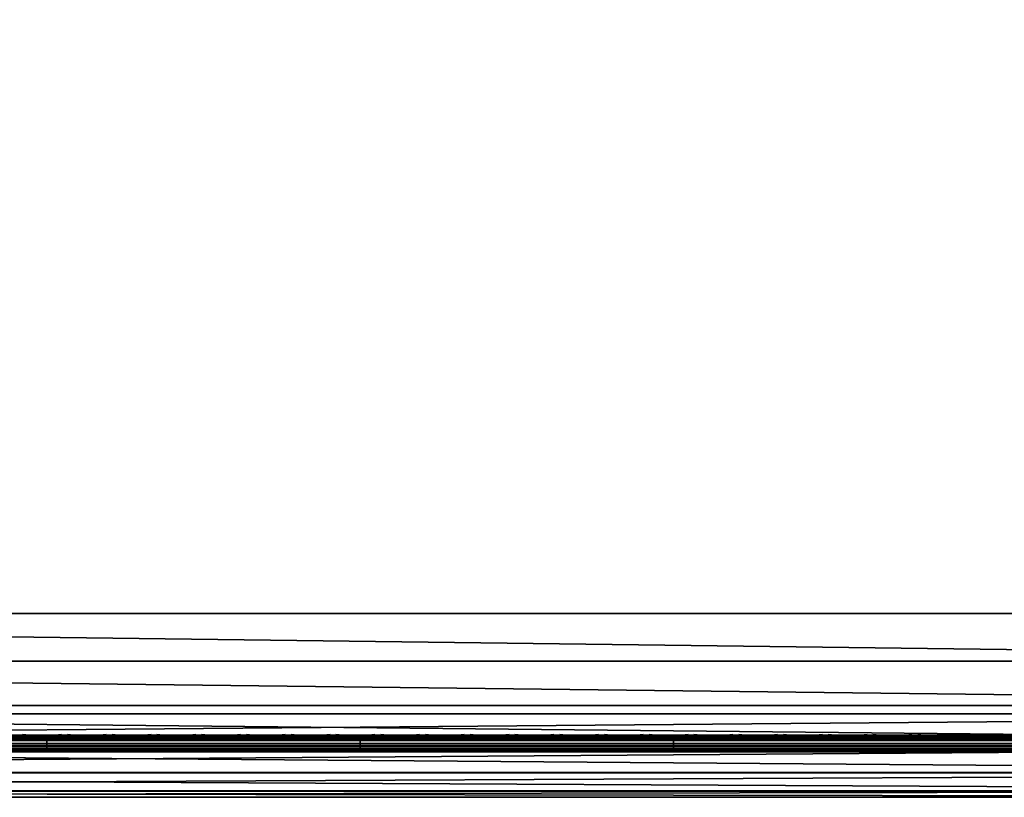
# Model space of a CAD drawing. Header units: inches. Extents: x 0 to 23, y -28 to 0.
# Tile 9 of 256: x 11.3 to 17.2, y -28 to -23.4. Entities that reach past the tile are written whole.
import ezdxf

# ---------------------------------------------------------------- set-up
doc = ezdxf.new("R2010")
doc.units = ezdxf.units.IN
doc.header["$LTSCALE"] = 0.03937
doc.header["$MEASUREMENT"] = 0
for name, color, linetype in [('A-FURN-3-ST', 151, 'Continuous'), ('A-FURN-3-ST-SEAM', 250, 'Continuous'), ('A-FURN-3-STITCH', 15, 'Continuous')]:
    doc.layers.add(name, color=color, linetype=linetype)

msp = doc.modelspace()

# ---------------------------------------------------------------- meshes
at = {"layer": 'A-FURN-3-ST'}
mesh = msp.add_polyface(dxfattribs=at)
corners = [(0.25, -4.8504, 5), (22.75, -27.51, 5), (0.25, -27.51, 5), (0.125, -4.8504, 5.0335), (0.125, -27.51, 5.0335), (0.0335, -4.8504, 5.125), (0.0335, -27.51, 5.125), (0, -4.8504, 5.25), (0, -27.51, 5.25), (0.25, -27.7013, 5.0381), (0.125, -27.6885, 5.069), (0.0335, -27.6535, 5.1535), (0, -27.635, 5.2835), (0.25, -26.91, 18), (0.125, -26.91, 17.9665), (0.25, -27.1947, 17.9625), (0.125, -27.186, 17.9302), (0.25, -27.46, 17.8526), (0.125, -27.4433, 17.8236), (0.25, -27.6878, 17.6778), (0.125, -27.6641, 17.6541), (0.0335, -26.91, 17.875), (0.0335, -27.1624, 17.8418), (0.0335, -27.3975, 17.7444), (0.0335, -27.5994, 17.5894), (0, -26.91, 17.75), (0, -27.13, 17.721), (0, -27.335, 17.6361), (0, -27.511, 17.501), (0.0335, -27.7544, 17.3875), (0, -27.6461, 17.325), (0.0335, -5.4592, 17.875), (0.125, -5.4592, 17.9665), (0.25, -5.4592, 18), (22.75, -27.6878, 17.6778), (22.75, -27.46, 17.8526), (22.75, -27.1947, 17.9625), (0, -27.7265, 5.375), (0, -27.76, 5.5), (0, -4.6004, 5.5002), (0, -4.6092, 16.9007), (0, -27.76, 16.9), (0, -5.4592, 17.75), (0, -27.731, 17.12)]
mesh.append_faces([[corners[k] for k in face] for face in [(0, 1, 2), (3, 2, 4), (5, 4, 6), (7, 6, 8), (9, 10, 2), (2, 10, 4), (4, 10, 11), (4, 11, 6), (6, 11, 8), (8, 11, 12), (13, 14, 15), (15, 14, 16), (15, 16, 17), (17, 16, 18), (17, 18, 19), (19, 18, 20), (14, 21, 16), (16, 21, 22), (16, 22, 23, 18), (18, 23, 24, 20), (21, 25, 22), (22, 25, 26), (22, 26, 23), (23, 26, 27), (23, 27, 24), (24, 27, 28), (24, 28, 29), (29, 28, 30), (31, 25, 21), (32, 21, 14), (33, 14, 13), (19, 34, 17), (17, 35, 15), (15, 36, 13), (2, 1, 9), (12, 37, 8), (8, 38, 39), (40, 38, 41), (42, 41, 25), (25, 41, 43), (25, 43, 30), (30, 28, 25), (25, 28, 27), (25, 27, 26)]])
mesh = msp.add_polyface(dxfattribs=at)
corners = [(0.25, -5.4592, 18), (22.75, -5.4592, 18), (0.25, -5.1746, 17.9626), (22.75, -5.1746, 17.9626), (0.25, -4.9094, 17.8528), (22.75, -4.9094, 17.8528), (0.25, -4.6816, 17.6781), (0.25, -4.659, 5.0381), (22.75, -4.659, 5.0381), (0.25, -4.8504, 5), (0.25, -27.51, 5), (0.125, -4.8504, 5.0335), (0.125, -27.51, 5.0335), (0.0335, -4.8504, 5.125), (0.0335, -27.51, 5.125), (0, -4.8504, 5.25), (0.125, -4.6718, 5.069), (0.0335, -4.7068, 5.1536), (0, -4.7253, 5.2835), (0, -5.4592, 17.75), (0.0335, -5.4592, 17.875), (0, -5.2393, 17.7211), (0.0335, -5.2069, 17.8418), (0, -5.0343, 17.6362), (0.0335, -4.9719, 17.7445), (0, -4.8583, 17.5013), (0.0335, -4.77, 17.5897), (0, -4.7233, 17.3254), (0.125, -5.4592, 17.9665), (0.125, -5.1833, 17.9302), (0.125, -4.9261, 17.8238), (0.125, -4.7053, 17.6544), (0, -26.91, 17.75), (0.0335, -26.91, 17.875), (0.125, -26.91, 17.9665), (0, -27.51, 5.25), (0, -4.6004, 5.5002), (0, -4.6338, 5.3751), (0, -27.76, 5.5), (0, -4.6092, 16.9007), (0, -27.76, 16.9), (0, -4.6383, 17.1205), (0.25, -26.91, 18)]
mesh.append_faces([[corners[k] for k in face] for face in [(0, 1, 2), (2, 3, 4), (4, 5, 6), (7, 8, 9), (9, 10, 11), (11, 12, 13), (13, 14, 15), (16, 7, 11), (11, 7, 9), (11, 13, 16), (16, 13, 17), (13, 15, 17), (17, 15, 18), (19, 20, 21), (21, 20, 22), (21, 22, 23), (23, 22, 24), (23, 24, 25), (25, 24, 26), (25, 26, 27), (20, 28, 22), (22, 28, 29), (22, 29, 30, 24), (24, 30, 31, 26), (28, 0, 29), (29, 0, 2), (29, 2, 30), (30, 2, 4), (30, 4, 31), (31, 4, 6), (19, 32, 20), (20, 33, 28), (28, 34, 0), (35, 36, 15), (15, 37, 18), (36, 38, 39), (39, 40, 19), (21, 23, 19), (19, 23, 25), (19, 25, 27), (27, 41, 19), (19, 41, 39), (42, 1, 0)]])
mesh = msp.add_polyface(dxfattribs=at)
corners = [(22.9665, -4.8504, 5.125), (23, -27.51, 5.25), (22.9665, -27.51, 5.125), (22.875, -4.8504, 5.0335), (22.875, -27.51, 5.0335), (22.75, -4.8504, 5), (22.75, -27.51, 5), (22.875, -27.6885, 5.069), (22.75, -27.7013, 5.0381), (22.9665, -27.6535, 5.1535), (23, -27.635, 5.2835), (23, -26.91, 17.75), (22.9665, -26.91, 17.875), (23, -27.13, 17.721), (22.9665, -27.1624, 17.8418), (23, -27.335, 17.6361), (22.9665, -27.3975, 17.7444), (23, -27.511, 17.501), (22.9665, -27.5994, 17.5894), (23, -27.6461, 17.325), (22.875, -26.91, 17.9665), (22.875, -27.186, 17.9302), (22.875, -27.4433, 17.8236), (22.875, -27.6641, 17.6541), (22.75, -26.91, 18), (22.75, -27.1947, 17.9625), (22.75, -27.46, 17.8526), (22.75, -27.6878, 17.6778), (22.875, -5.4592, 17.9665), (22.9665, -5.4592, 17.875), (23, -5.4592, 17.75), (23, -4.6004, 5.5002), (23, -27.76, 5.5), (23, -27.7265, 5.375), (23, -4.6092, 16.9007), (23, -27.76, 16.9), (23, -27.731, 17.12), (0.25, -27.46, 17.8526), (0.25, -27.1947, 17.9625), (0.25, -26.91, 18), (0.25, -27.7013, 5.0381), (22.75, -5.4592, 18)]
mesh.append_faces([[corners[k] for k in face] for face in [(0, 1, 2), (3, 2, 4), (5, 4, 6), (7, 8, 4), (4, 8, 6), (4, 2, 7), (7, 2, 9), (2, 1, 9), (9, 1, 10), (11, 12, 13), (13, 12, 14), (13, 14, 15), (15, 14, 16), (15, 16, 17), (17, 16, 18), (17, 18, 19), (12, 20, 14), (14, 20, 21), (14, 21, 22, 16), (16, 22, 23, 18), (20, 24, 21), (21, 24, 25), (21, 25, 22), (22, 25, 26), (22, 26, 23), (23, 26, 27), (28, 24, 20), (29, 20, 12), (30, 12, 11), (1, 31, 32), (1, 32, 33), (32, 34, 35), (35, 30, 11), (13, 15, 11), (11, 15, 17), (11, 17, 19), (19, 36, 11), (11, 36, 35), (33, 10, 1), (37, 27, 26), (38, 26, 25), (39, 25, 24), (40, 6, 8), (24, 41, 39)]])
mesh = msp.add_polyface(dxfattribs=at)
corners = [(23, -4.8504, 5.25), (23, -27.51, 5.25), (22.9665, -4.8504, 5.125), (22.9665, -27.51, 5.125), (22.875, -4.8504, 5.0335), (22.875, -27.51, 5.0335), (22.75, -4.8504, 5), (22.875, -4.6718, 5.069), (22.9665, -4.7068, 5.1536), (23, -4.7253, 5.2835), (22.75, -5.4592, 18), (22.875, -5.4592, 17.9665), (22.75, -5.1746, 17.9626), (22.875, -5.1833, 17.9302), (22.75, -4.9094, 17.8528), (22.875, -4.9261, 17.8238), (22.75, -4.6816, 17.6781), (22.875, -4.7053, 17.6544), (22.9665, -5.4592, 17.875), (22.9665, -5.2069, 17.8418), (22.9665, -4.9719, 17.7445), (22.9665, -4.77, 17.5897), (23, -5.4592, 17.75), (23, -5.2393, 17.7211), (23, -5.0343, 17.6362), (23, -4.8583, 17.5013), (22.9665, -4.615, 17.3879), (23, -4.7233, 17.3254), (22.75, -26.91, 18), (22.875, -26.91, 17.9665), (22.9665, -26.91, 17.875), (0.25, -5.1746, 17.9626), (0.25, -4.9094, 17.8528), (0.25, -4.6816, 17.6781), (0.25, -4.8504, 5), (22.75, -4.659, 5.0381), (22.75, -27.51, 5), (23, -4.6004, 5.5002), (23, -4.6338, 5.3751), (23, -4.6092, 16.9007), (23, -27.76, 5.5), (23, -27.76, 16.9), (23, -4.6383, 17.1205)]
mesh.append_faces([[corners[k] for k in face] for face in [(0, 1, 2), (2, 3, 4), (4, 5, 6), (6, 7, 4), (4, 7, 8), (4, 8, 2), (2, 8, 0), (0, 8, 9), (10, 11, 12), (12, 11, 13), (12, 13, 14), (14, 13, 15), (14, 15, 16), (16, 15, 17), (11, 18, 13), (13, 18, 19), (13, 19, 20, 15), (15, 20, 21, 17), (18, 22, 19), (19, 22, 23), (19, 23, 20), (20, 23, 24), (20, 24, 21), (21, 24, 25), (21, 25, 26), (26, 25, 27), (10, 28, 11), (11, 29, 18), (18, 30, 22), (31, 10, 12), (32, 12, 14), (33, 14, 16), (34, 35, 6), (6, 36, 34), (0, 37, 1), (9, 38, 0), (37, 39, 40), (41, 39, 22), (39, 42, 22), (22, 42, 27), (22, 27, 25), (25, 24, 22), (22, 24, 23)]])
mesh = msp.add_polyface(dxfattribs=at)
corners = [(0.25, -28.01, 5.5), (0.125, -27.9765, 5.5), (0.25, -27.9719, 5.3087), (0.125, -27.941, 5.3215), (0.25, -27.8636, 5.1464), (0.125, -27.8399, 5.1701), (0.25, -27.7013, 5.0381), (0.125, -27.6885, 5.069), (0, -27.635, 5.2835), (0.0335, -27.6535, 5.1535), (0.0335, -27.7752, 5.2348), (0, -27.7265, 5.375), (0.0335, -27.8565, 5.3565), (0, -27.76, 5.5), (0.0335, -27.885, 5.5), (0.25, -28.01, 16.9), (0.125, -27.9765, 16.9), (0.0335, -27.885, 16.9), (0, -27.76, 16.9), (0.25, -27.6878, 17.6778), (0.125, -27.6641, 17.6541), (0.25, -27.8626, 17.45), (0.125, -27.8336, 17.4333), (0.25, -27.9725, 17.1847), (0.125, -27.9402, 17.176), (0.0335, -27.8518, 17.1523), (0, -27.731, 17.12), (0.0335, -27.5994, 17.5894), (0.0335, -27.7544, 17.3875), (0, -27.6461, 17.325), (22.75, -28.01, 16.9), (22.75, -27.9725, 17.1847), (22.75, -27.8626, 17.45), (22.75, -27.7013, 5.0381), (22.75, -27.8636, 5.1464), (22.75, -27.9719, 5.3087), (0, -27.51, 5.25)]
mesh.append_faces([[corners[k] for k in face] for face in [(0, 1, 2), (2, 1, 3), (2, 3, 4), (4, 3, 5), (4, 5, 6), (6, 5, 7), (8, 9, 10), (8, 10, 11), (11, 10, 12), (11, 12, 13), (13, 12, 14), (14, 12, 3), (14, 3, 1), (5, 3, 12, 10), (5, 10, 9, 7), (0, 15, 1), (1, 15, 16), (1, 16, 14), (14, 16, 17), (14, 17, 13), (13, 17, 18), (19, 20, 21), (21, 20, 22), (21, 22, 23), (23, 22, 24), (23, 24, 15), (15, 24, 16), (16, 24, 25), (16, 25, 17), (17, 25, 26), (17, 26, 18), (20, 27, 28, 22), (22, 28, 25, 24), (28, 29, 25), (25, 29, 26), (15, 30, 23), (23, 31, 21), (21, 32, 19), (0, 30, 15), (6, 33, 4), (4, 34, 2), (2, 35, 0), (36, 11, 13)]])
mesh = msp.add_polyface(dxfattribs=at)
corners = [(23, -27.7265, 5.375), (23, -27.76, 5.5), (22.9665, -27.8565, 5.3565), (22.9665, -27.885, 5.5), (22.875, -27.9765, 5.5), (22.875, -27.941, 5.3215), (22.75, -28.01, 5.5), (22.75, -27.9719, 5.3087), (22.875, -27.8399, 5.1701), (22.75, -27.8636, 5.1464), (22.875, -27.6885, 5.069), (22.75, -27.7013, 5.0381), (22.9665, -27.6535, 5.1535), (22.9665, -27.7752, 5.2348), (23, -27.635, 5.2835), (23, -27.76, 16.9), (22.9665, -27.885, 16.9), (22.875, -27.9765, 16.9), (22.75, -28.01, 16.9), (23, -27.6461, 17.325), (22.9665, -27.5994, 17.5894), (22.9665, -27.7544, 17.3875), (23, -27.731, 17.12), (22.9665, -27.8518, 17.1523), (22.875, -27.9402, 17.176), (22.75, -27.9725, 17.1847), (22.875, -27.6641, 17.6541), (22.875, -27.8336, 17.4333), (22.75, -27.6878, 17.6778), (22.75, -27.8626, 17.45), (0.25, -27.9725, 17.1847), (0.25, -27.8626, 17.45), (0.25, -27.6878, 17.6778), (0.25, -28.01, 5.5), (0.25, -27.8636, 5.1464), (0.25, -27.9719, 5.3087)]
mesh.append_faces([[corners[k] for k in face] for face in [(0, 1, 2), (2, 1, 3), (2, 3, 4), (2, 4, 5), (5, 4, 6), (5, 6, 7), (5, 7, 8), (8, 7, 9), (8, 9, 10), (10, 9, 11), (10, 12, 13, 8), (8, 13, 2, 5), (12, 14, 13), (13, 14, 0), (13, 0, 2), (1, 15, 3), (3, 15, 16), (3, 16, 4), (4, 16, 17), (4, 17, 6), (6, 17, 18), (19, 20, 21), (19, 21, 22), (22, 21, 23), (22, 23, 15), (15, 23, 16), (16, 23, 24), (16, 24, 17), (17, 24, 25), (17, 25, 18), (20, 26, 27, 21), (21, 27, 24, 23), (26, 28, 27), (27, 28, 29), (27, 29, 24), (24, 29, 25), (30, 18, 25), (31, 25, 29), (32, 29, 28), (6, 18, 33), (34, 11, 9), (35, 9, 7), (33, 7, 6)]])
at = {"layer": 'A-FURN-3-ST-SEAM'}
mesh = msp.add_polyface(dxfattribs=at)
corners = [(22.9035, -27.1614, 17.8498), (22.9, -27.1658, 17.8666), (22.9, -27.0951, 17.8825), (22.9035, -26.91, 17.8826), (22.9, -26.91, 17.9), (22.9035, -23.3349, 17.8826), (22.9, -23.3349, 17.9), (22.9035, -19.7597, 17.8826), (22.9, -19.7597, 17.9), (22.9035, -16.1846, 17.8826), (22.9, -16.1846, 17.9), (22.9035, -12.6094, 17.8826), (22.9, -12.6094, 17.9), (22.9035, -9.0343, 17.8826), (22.9, -9.0343, 17.9), (22.9035, -5.4592, 17.8826), (22.9, -5.4592, 17.9), (22.9035, -5.2802, 17.8661), (22.9, -5.2771, 17.8832), (22.9035, -5.0976, 17.8137), (22.9, -5.0912, 17.8298), (22.9035, -4.9217, 17.7225), (22.9, -4.9122, 17.7371), (22.9035, -4.7647, 17.5951), (22.9, -4.7524, 17.6073), (22.9035, -4.6373, 17.438), (22.9, -4.6227, 17.4475), (22.9035, -4.5458, 17.2623), (22.9, -4.5296, 17.2687), (22.9035, -4.4933, 17.0798), (22.9, -4.4762, 17.0828), (22.9035, -4.4765, 16.9008), (22.9, -4.4592, 16.9008), (22.9035, -4.4721, 11.2005), (22.9, -4.4548, 11.2005), (22.9, -4.4504, 5.5003), (0.0965, -27.0999, 17.8639), (0.1, -27.0951, 17.8825), (0.1, -27.1032, 17.881)]
mesh.append_faces([[corners[k] for k in face] for face in [(0, 1, 2), (0, 2, 3), (3, 2, 4), (3, 4, 5), (5, 4, 6), (5, 6, 7), (7, 6, 8), (7, 8, 9), (9, 8, 10), (9, 10, 11), (11, 10, 12), (11, 12, 13), (13, 12, 14), (13, 14, 15), (15, 14, 16), (15, 16, 17), (17, 16, 18), (17, 18, 19), (19, 18, 20), (19, 20, 21), (21, 20, 22), (21, 22, 23), (23, 22, 24), (23, 24, 25), (25, 24, 26), (25, 26, 27), (27, 26, 28), (27, 28, 29), (29, 28, 30), (29, 30, 31), (31, 30, 32), (33, 32, 34), (33, 34, 35), (36, 37, 38)]])
mesh = msp.add_polyface(dxfattribs=at)
corners = [(22.75, -27.6385, 17.6706), (22.8029, -27.6391, 17.6486), (22.75, -27.6444, 17.6539), (19, -27.6385, 17.6706), (19, -27.6444, 17.6539), (15.25, -27.6385, 17.6706), (19, -27.671, 17.631), (19, -27.6558, 17.6402), (22.75, -27.6558, 17.6402), (22.75, -27.671, 17.631), (22.8025, -27.6506, 17.635), (22.8036, -27.6657, 17.6257), (22.8062, -27.6828, 17.6221), (22.75, -27.6884, 17.6276), (19, -27.6884, 17.6276), (15.25, -27.6884, 17.6276), (15.25, -27.671, 17.631), (15.25, -27.7207, 17.6406), (15.25, -27.7057, 17.6311), (19, -27.7057, 17.6311), (19, -27.7207, 17.6406), (22.75, -27.7057, 17.6311), (22.75, -27.7207, 17.6406), (22.8099, -27.6999, 17.6253), (22.8143, -27.7145, 17.6344), (22.75, -27.7376, 17.6713), (19, -27.7376, 17.6713), (15.25, -27.7376, 17.6713), (15.25, -27.7295, 17.7053), (15.25, -27.7367, 17.689), (19, -27.7367, 17.689), (19, -27.7295, 17.7053), (22.75, -27.7367, 17.689), (22.75, -27.7295, 17.7053), (19, -27.642, 17.6969), (22.75, -27.642, 17.6969), (22.8049, -27.6331, 17.6652), (15.25, -27.642, 17.6969), (22.8146, -27.6454, 17.7056), (22.8102, -27.6361, 17.691), (22.75, -27.6517, 17.7118), (19, -27.6517, 17.7118), (22.75, -27.6661, 17.7221), (19, -27.6661, 17.7221), (22.75, -27.701, 17.7257), (19, -27.701, 17.7257), (22.75, -27.7171, 17.7182), (19, -27.7171, 17.7182), (15.25, -27.701, 17.7257), (15.25, -27.7171, 17.7182)]
mesh.append_faces([[corners[k] for k in face] for face in [(0, 1, 2), (0, 2, 3), (3, 2, 4), (3, 4, 5), (6, 7, 8, 9), (9, 8, 10, 11), (11, 12, 13, 9), (9, 13, 14, 6), (20, 19, 21, 22), (22, 21, 23, 24), (22, 25, 26, 20), (31, 30, 32, 33), (3, 34, 0), (0, 34, 35), (0, 35, 36), (3, 37, 34), (25, 32, 30, 26), (12, 23, 21, 13), (13, 21, 19, 14), (1, 10, 8, 2), (2, 8, 7, 4), (38, 39, 35, 40), (40, 35, 34, 41), (42, 40, 41, 43), (44, 42, 43, 45), (46, 44, 45, 47), (33, 46, 47, 31)]])
mesh.append_faces([[corners[k] for k in face] for face in [(17, 18, 19, 20), (28, 29, 30, 31)]], dxfattribs={"vtx0": -1})
mesh.append_faces([[corners[k] for k in face] for face in [(6, 14, 15, 16), (20, 26, 27, 17), (14, 19, 18, 15), (47, 45, 48, 49), (31, 47, 49, 28)]], dxfattribs={"vtx2": -1})
mesh = msp.add_polyface(dxfattribs=at)
corners = [(11.5, -27.6385, 17.6706), (13.375, -27.6444, 17.6539), (11.5, -27.6444, 17.6539), (9.625, -27.6385, 17.6706), (9.625, -27.6444, 17.6539), (7.75, -27.6385, 17.6706), (9.625, -27.671, 17.631), (9.625, -27.6558, 17.6402), (11.5, -27.6558, 17.6402), (11.5, -27.671, 17.631), (13.375, -27.671, 17.631), (13.375, -27.6884, 17.6276), (11.5, -27.6884, 17.6276), (9.625, -27.6884, 17.6276), (7.75, -27.7207, 17.6406), (7.75, -27.7057, 17.6311), (9.625, -27.7057, 17.6311), (9.625, -27.7207, 17.6406), (11.5, -27.7057, 17.6311), (11.5, -27.7207, 17.6406), (13.375, -27.7207, 17.6406), (13.375, -27.7376, 17.6713), (11.5, -27.7376, 17.6713), (9.625, -27.7376, 17.6713), (7.75, -27.7376, 17.6713), (7.75, -27.7295, 17.7053), (7.75, -27.7367, 17.689), (9.625, -27.7367, 17.689), (9.625, -27.7295, 17.7053), (11.5, -27.7367, 17.689), (11.5, -27.7295, 17.7053), (7.75, -27.642, 17.6969), (9.625, -27.642, 17.6969), (11.5, -27.642, 17.6969), (13.375, -27.6385, 17.6706), (13.375, -27.7367, 17.689), (13.375, -27.7057, 17.6311), (13.375, -27.6558, 17.6402), (13.375, -27.6517, 17.7118), (13.375, -27.642, 17.6969), (11.5, -27.6517, 17.7118), (9.625, -27.6517, 17.7118), (11.5, -27.6661, 17.7221), (9.625, -27.6661, 17.7221), (11.5, -27.701, 17.7257), (9.625, -27.701, 17.7257), (11.5, -27.7171, 17.7182), (9.625, -27.7171, 17.7182), (7.75, -27.701, 17.7257), (7.75, -27.7171, 17.7182)]
mesh.append_faces([[corners[k] for k in face] for face in [(0, 1, 2), (0, 2, 3), (3, 2, 4), (3, 4, 5), (3, 31, 32), (3, 32, 0), (0, 32, 33), (0, 33, 34)]])
mesh.append_faces([[corners[k] for k in face] for face in [(6, 7, 8, 9), (10, 11, 12, 9), (9, 12, 13, 6), (14, 15, 16, 17), (17, 16, 18, 19), (20, 21, 22, 19), (19, 22, 23, 17), (17, 23, 24, 14), (25, 26, 27, 28), (28, 27, 29, 30), (21, 35, 29, 22), (22, 29, 27, 23), (23, 27, 26, 24), (11, 36, 18, 12), (12, 18, 16, 13), (1, 37, 8, 2), (2, 8, 7, 4), (38, 39, 33, 40), (40, 33, 32, 41), (42, 40, 41, 43), (44, 42, 43, 45), (46, 44, 45, 47), (47, 45, 48, 49), (30, 46, 47, 28), (28, 47, 49, 25)]], dxfattribs={"vtx0": -1, "vtx2": -1})
mesh = msp.add_polyface(dxfattribs=at)
corners = [(15.25, -27.6385, 17.6706), (19, -27.6444, 17.6539), (15.25, -27.6444, 17.6539), (13.375, -27.6385, 17.6706), (13.375, -27.6444, 17.6539), (11.5, -27.6385, 17.6706), (11.5, -27.671, 17.631), (11.5, -27.6558, 17.6402), (13.375, -27.6558, 17.6402), (13.375, -27.671, 17.631), (15.25, -27.6558, 17.6402), (15.25, -27.671, 17.631), (19, -27.6558, 17.6402), (19, -27.671, 17.631), (15.25, -27.6884, 17.6276), (13.375, -27.6884, 17.6276), (11.5, -27.7207, 17.6406), (11.5, -27.7057, 17.6311), (13.375, -27.7057, 17.6311), (13.375, -27.7207, 17.6406), (15.25, -27.7057, 17.6311), (15.25, -27.7207, 17.6406), (15.25, -27.7376, 17.6713), (13.375, -27.7376, 17.6713), (11.5, -27.7295, 17.7053), (11.5, -27.7367, 17.689), (13.375, -27.7367, 17.689), (13.375, -27.7295, 17.7053), (15.25, -27.7367, 17.689), (15.25, -27.7295, 17.7053), (11.5, -27.642, 17.6969), (13.375, -27.642, 17.6969), (15.25, -27.642, 17.6969), (19, -27.6385, 17.6706), (19, -27.7376, 17.6713), (19, -27.7367, 17.689), (19, -27.6517, 17.7118), (19, -27.642, 17.6969), (15.25, -27.6517, 17.7118), (13.375, -27.6517, 17.7118), (19, -27.6661, 17.7221), (15.25, -27.6661, 17.7221), (13.375, -27.6661, 17.7221), (11.5, -27.6517, 17.7118), (11.5, -27.6661, 17.7221), (19, -27.701, 17.7257), (15.25, -27.701, 17.7257), (13.375, -27.701, 17.7257), (11.5, -27.701, 17.7257), (15.25, -27.7171, 17.7182), (13.375, -27.7171, 17.7182), (11.5, -27.7171, 17.7182)]
mesh.append_faces([[corners[k] for k in face] for face in [(0, 1, 2), (0, 2, 3), (3, 2, 4), (3, 4, 5), (3, 30, 31), (3, 31, 0), (0, 31, 32), (0, 32, 33)]])
mesh.append_faces([[corners[k] for k in face] for face in [(11, 10, 12, 13)]], dxfattribs={"vtx0": -1})
mesh.append_faces([[corners[k] for k in face] for face in [(6, 7, 8, 9), (9, 8, 10, 11), (11, 14, 15, 9), (16, 17, 18, 19), (19, 18, 20, 21), (21, 22, 23, 19), (24, 25, 26, 27), (27, 26, 28, 29), (22, 28, 26, 23), (14, 20, 18, 15), (2, 10, 8, 4), (38, 32, 31, 39), (41, 38, 39, 42), (42, 39, 43, 44), (46, 41, 42, 47), (47, 42, 44, 48), (49, 46, 47, 50), (50, 47, 48, 51), (29, 49, 50, 27), (27, 50, 51, 24)]], dxfattribs={"vtx0": -1, "vtx2": -1})
mesh.append_faces([[corners[k] for k in face] for face in [(34, 35, 28, 22), (1, 12, 10, 2), (36, 37, 32, 38), (40, 36, 38, 41), (45, 40, 41, 46)]], dxfattribs={"vtx2": -1})
at = {"layer": 'A-FURN-3-STITCH'}
mesh = msp.add_polymesh((7, 4), dxfattribs=at)
for k, corner in enumerate([(11.5875, -27.6428, 17.7154), (11.5875, -27.6406, 17.7168), (11.5875, -27.6363, 17.7197), (11.5875, -27.6341, 17.7212), (11.5492, -27.647, 17.722), (11.5492, -27.6474, 17.7272), (11.5493, -27.6431, 17.7302), (11.5492, -27.6384, 17.7279), (11.5104, -27.6496, 17.7262), (11.5104, -27.65, 17.7314), (11.5105, -27.6457, 17.7343), (11.5104, -27.641, 17.7321), (11.4713, -27.6505, 17.7279), (11.4714, -27.6508, 17.733), (11.4714, -27.6465, 17.736), (11.4714, -27.6418, 17.7337), (11.4322, -27.6496, 17.727), (11.4323, -27.65, 17.7321), (11.4323, -27.6457, 17.7351), (11.4323, -27.641, 17.7328), (11.3934, -27.647, 17.7235), (11.3934, -27.6474, 17.7287), (11.3935, -27.6431, 17.7316), (11.3934, -27.6384, 17.7294), (11.355, -27.6428, 17.7176), (11.355, -27.6406, 17.7191), (11.355, -27.6363, 17.722), (11.355, -27.6341, 17.7234)]):
    mesh.set_mesh_vertex(divmod(k, 4), corner)
mesh = msp.add_polymesh((7, 4), dxfattribs=at)
for k, corner in enumerate([(11.8553, -27.6428, 17.7154), (11.8553, -27.6406, 17.7168), (11.8554, -27.6363, 17.7197), (11.8554, -27.6341, 17.7212), (11.817, -27.647, 17.722), (11.8171, -27.6474, 17.7272), (11.8171, -27.6431, 17.7302), (11.8171, -27.6384, 17.7279), (11.7782, -27.6496, 17.7262), (11.7783, -27.65, 17.7314), (11.7783, -27.6457, 17.7343), (11.7783, -27.641, 17.7321), (11.7392, -27.6505, 17.7279), (11.7392, -27.6508, 17.733), (11.7393, -27.6465, 17.736), (11.7392, -27.6418, 17.7337), (11.7001, -27.6496, 17.727), (11.7002, -27.65, 17.7321), (11.7002, -27.6457, 17.7351), (11.7002, -27.641, 17.7328), (11.6612, -27.647, 17.7235), (11.6613, -27.6474, 17.7287), (11.6613, -27.6431, 17.7316), (11.6613, -27.6384, 17.7294), (11.6228, -27.6428, 17.7176), (11.6228, -27.6406, 17.7191), (11.6229, -27.6363, 17.722), (11.6229, -27.6341, 17.7234)]):
    mesh.set_mesh_vertex(divmod(k, 4), corner)
mesh = msp.add_polymesh((7, 4), dxfattribs=at)
for k, corner in enumerate([(12.1232, -27.6428, 17.7154), (12.1232, -27.6406, 17.7168), (12.1232, -27.6363, 17.7197), (12.1232, -27.6341, 17.7212), (12.0849, -27.647, 17.722), (12.0849, -27.6474, 17.7272), (12.085, -27.6431, 17.7302), (12.0849, -27.6384, 17.7279), (12.0461, -27.6496, 17.7262), (12.0462, -27.65, 17.7314), (12.0462, -27.6457, 17.7343), (12.0462, -27.641, 17.7321), (12.007, -27.6505, 17.7279), (12.0071, -27.6508, 17.733), (12.0071, -27.6465, 17.736), (12.0071, -27.6418, 17.7337), (11.968, -27.6496, 17.727), (11.968, -27.65, 17.7321), (11.968, -27.6457, 17.7351), (11.968, -27.641, 17.7328), (11.9291, -27.647, 17.7235), (11.9291, -27.6474, 17.7287), (11.9292, -27.6431, 17.7316), (11.9292, -27.6384, 17.7294), (11.8907, -27.6428, 17.7176), (11.8907, -27.6406, 17.7191), (11.8907, -27.6363, 17.722), (11.8907, -27.6341, 17.7234)]):
    mesh.set_mesh_vertex(divmod(k, 4), corner)
mesh = msp.add_polymesh((7, 4), dxfattribs=at)
for k, corner in enumerate([(12.391, -27.6428, 17.7154), (12.3911, -27.6406, 17.7168), (12.3911, -27.6363, 17.7197), (12.3911, -27.6341, 17.7212), (12.3528, -27.647, 17.722), (12.3528, -27.6474, 17.7272), (12.3528, -27.6431, 17.7302), (12.3528, -27.6384, 17.7279), (12.314, -27.6496, 17.7262), (12.314, -27.65, 17.7314), (12.314, -27.6457, 17.7343), (12.314, -27.641, 17.7321), (12.2749, -27.6505, 17.7279), (12.2749, -27.6508, 17.733), (12.275, -27.6465, 17.736), (12.275, -27.6418, 17.7337), (12.2358, -27.6496, 17.727), (12.2359, -27.65, 17.7321), (12.2359, -27.6457, 17.7351), (12.2359, -27.641, 17.7328), (12.197, -27.647, 17.7235), (12.197, -27.6474, 17.7287), (12.197, -27.6431, 17.7316), (12.197, -27.6384, 17.7294), (12.1585, -27.6428, 17.7176), (12.1586, -27.6406, 17.7191), (12.1586, -27.6363, 17.722), (12.1586, -27.6341, 17.7234)]):
    mesh.set_mesh_vertex(divmod(k, 4), corner)
mesh = msp.add_polymesh((7, 4), dxfattribs=at)
for k, corner in enumerate([(12.6589, -27.6428, 17.7154), (12.6589, -27.6406, 17.7168), (12.6589, -27.6363, 17.7197), (12.659, -27.6341, 17.7212), (12.6206, -27.647, 17.722), (12.6207, -27.6474, 17.7272), (12.6207, -27.6431, 17.7302), (12.6207, -27.6384, 17.7279), (12.5818, -27.6496, 17.7262), (12.5819, -27.65, 17.7314), (12.5819, -27.6457, 17.7343), (12.5819, -27.641, 17.7321), (12.5428, -27.6505, 17.7279), (12.5428, -27.6508, 17.733), (12.5428, -27.6465, 17.736), (12.5428, -27.6418, 17.7337), (12.5037, -27.6496, 17.727), (12.5037, -27.65, 17.7321), (12.5038, -27.6457, 17.7351), (12.5037, -27.641, 17.7328), (12.4648, -27.647, 17.7235), (12.4649, -27.6474, 17.7287), (12.4649, -27.6431, 17.7316), (12.4649, -27.6384, 17.7294), (12.4264, -27.6428, 17.7176), (12.4264, -27.6406, 17.7191), (12.4264, -27.6363, 17.722), (12.4265, -27.6341, 17.7234)]):
    mesh.set_mesh_vertex(divmod(k, 4), corner)
mesh = msp.add_polymesh((7, 4), dxfattribs=at)
for k, corner in enumerate([(12.9268, -27.6428, 17.7154), (12.9268, -27.6406, 17.7168), (12.9268, -27.6363, 17.7197), (12.9268, -27.6341, 17.7212), (12.8885, -27.647, 17.722), (12.8885, -27.6474, 17.7272), (12.8885, -27.6431, 17.7302), (12.8885, -27.6384, 17.7279), (12.8497, -27.6496, 17.7262), (12.8497, -27.65, 17.7314), (12.8497, -27.6457, 17.7343), (12.8497, -27.641, 17.7321), (12.8106, -27.6505, 17.7279), (12.8107, -27.6508, 17.733), (12.8107, -27.6465, 17.736), (12.8107, -27.6418, 17.7337), (12.7715, -27.6496, 17.727), (12.7716, -27.65, 17.7321), (12.7716, -27.6457, 17.7351), (12.7716, -27.641, 17.7328), (12.7327, -27.647, 17.7235), (12.7327, -27.6474, 17.7287), (12.7327, -27.6431, 17.7316), (12.7327, -27.6384, 17.7294), (12.6943, -27.6428, 17.7176), (12.6943, -27.6406, 17.7191), (12.6943, -27.6363, 17.722), (12.6943, -27.6341, 17.7234)]):
    mesh.set_mesh_vertex(divmod(k, 4), corner)
mesh = msp.add_polymesh((7, 4), dxfattribs=at)
for k, corner in enumerate([(13.1946, -27.6428, 17.7154), (13.1946, -27.6406, 17.7168), (13.1947, -27.6363, 17.7197), (13.1947, -27.6341, 17.7212), (13.1563, -27.647, 17.722), (13.1564, -27.6474, 17.7272), (13.1564, -27.6431, 17.7302), (13.1564, -27.6384, 17.7279), (13.1175, -27.6496, 17.7262), (13.1176, -27.65, 17.7314), (13.1176, -27.6457, 17.7343), (13.1176, -27.641, 17.7321), (13.0785, -27.6505, 17.7279), (13.0785, -27.6508, 17.733), (13.0785, -27.6465, 17.736), (13.0785, -27.6418, 17.7337), (13.0394, -27.6496, 17.727), (13.0394, -27.65, 17.7321), (13.0395, -27.6457, 17.7351), (13.0394, -27.641, 17.7328), (13.0005, -27.647, 17.7235), (13.0006, -27.6474, 17.7287), (13.0006, -27.6431, 17.7316), (13.0006, -27.6384, 17.7294), (12.9621, -27.6428, 17.7176), (12.9621, -27.6406, 17.7191), (12.9622, -27.6363, 17.722), (12.9622, -27.6341, 17.7234)]):
    mesh.set_mesh_vertex(divmod(k, 4), corner)
mesh = msp.add_polymesh((7, 4), dxfattribs=at)
for k, corner in enumerate([(13.4625, -27.6428, 17.7154), (13.4625, -27.6406, 17.7168), (13.4625, -27.6363, 17.7197), (13.4625, -27.6341, 17.7212), (13.4242, -27.647, 17.722), (13.4242, -27.6474, 17.7272), (13.4243, -27.6431, 17.7302), (13.4242, -27.6384, 17.7279), (13.3854, -27.6496, 17.7262), (13.3854, -27.65, 17.7314), (13.3855, -27.6457, 17.7343), (13.3854, -27.641, 17.7321), (13.3463, -27.6505, 17.7279), (13.3464, -27.6508, 17.733), (13.3464, -27.6465, 17.736), (13.3464, -27.6418, 17.7337), (13.3072, -27.6496, 17.727), (13.3073, -27.65, 17.7321), (13.3073, -27.6457, 17.7351), (13.3073, -27.641, 17.7328), (13.2684, -27.647, 17.7235), (13.2684, -27.6474, 17.7287), (13.2685, -27.6431, 17.7316), (13.2684, -27.6384, 17.7294), (13.23, -27.6428, 17.7176), (13.23, -27.6406, 17.7191), (13.23, -27.6363, 17.722), (13.23, -27.6341, 17.7234)]):
    mesh.set_mesh_vertex(divmod(k, 4), corner)
mesh = msp.add_polymesh((7, 4), dxfattribs=at)
for k, corner in enumerate([(13.7303, -27.6428, 17.7154), (13.7303, -27.6406, 17.7168), (13.7304, -27.6363, 17.7197), (13.7304, -27.6341, 17.7212), (13.692, -27.647, 17.722), (13.6921, -27.6474, 17.7272), (13.6921, -27.6431, 17.7302), (13.6921, -27.6384, 17.7279), (13.6532, -27.6496, 17.7262), (13.6533, -27.65, 17.7314), (13.6533, -27.6457, 17.7343), (13.6533, -27.641, 17.7321), (13.6142, -27.6505, 17.7279), (13.6142, -27.6508, 17.733), (13.6143, -27.6465, 17.736), (13.6142, -27.6418, 17.7337), (13.5751, -27.6496, 17.727), (13.5752, -27.65, 17.7321), (13.5752, -27.6457, 17.7351), (13.5752, -27.641, 17.7328), (13.5362, -27.647, 17.7235), (13.5363, -27.6474, 17.7287), (13.5363, -27.6431, 17.7316), (13.5363, -27.6384, 17.7294), (13.4978, -27.6428, 17.7176), (13.4978, -27.6406, 17.7191), (13.4979, -27.6363, 17.722), (13.4979, -27.6341, 17.7234)]):
    mesh.set_mesh_vertex(divmod(k, 4), corner)
mesh = msp.add_polymesh((7, 4), dxfattribs=at)
for k, corner in enumerate([(13.9982, -27.6428, 17.7154), (13.9982, -27.6406, 17.7168), (13.9982, -27.6363, 17.7197), (13.9982, -27.6341, 17.7212), (13.9599, -27.647, 17.722), (13.9599, -27.6474, 17.7272), (13.96, -27.6431, 17.7302), (13.9599, -27.6384, 17.7279), (13.9211, -27.6496, 17.7262), (13.9212, -27.65, 17.7314), (13.9212, -27.6457, 17.7343), (13.9212, -27.641, 17.7321), (13.882, -27.6505, 17.7279), (13.8821, -27.6508, 17.733), (13.8821, -27.6465, 17.736), (13.8821, -27.6418, 17.7337), (13.843, -27.6496, 17.727), (13.843, -27.65, 17.7321), (13.843, -27.6457, 17.7351), (13.843, -27.641, 17.7328), (13.8041, -27.647, 17.7235), (13.8041, -27.6474, 17.7287), (13.8042, -27.6431, 17.7316), (13.8042, -27.6384, 17.7294), (13.7657, -27.6428, 17.7176), (13.7657, -27.6406, 17.7191), (13.7657, -27.6363, 17.722), (13.7657, -27.6341, 17.7234)]):
    mesh.set_mesh_vertex(divmod(k, 4), corner)
mesh = msp.add_polymesh((7, 4), dxfattribs=at)
for k, corner in enumerate([(14.266, -27.6428, 17.7154), (14.2661, -27.6406, 17.7168), (14.2661, -27.6363, 17.7197), (14.2661, -27.6341, 17.7212), (14.2278, -27.647, 17.722), (14.2278, -27.6474, 17.7272), (14.2278, -27.6431, 17.7302), (14.2278, -27.6384, 17.7279), (14.189, -27.6496, 17.7262), (14.189, -27.65, 17.7314), (14.189, -27.6457, 17.7343), (14.189, -27.641, 17.7321), (14.1499, -27.6505, 17.7279), (14.1499, -27.6508, 17.733), (14.15, -27.6465, 17.736), (14.15, -27.6418, 17.7337), (14.1108, -27.6496, 17.727), (14.1109, -27.65, 17.7321), (14.1109, -27.6457, 17.7351), (14.1109, -27.641, 17.7328), (14.072, -27.647, 17.7235), (14.072, -27.6474, 17.7287), (14.072, -27.6431, 17.7316), (14.072, -27.6384, 17.7294), (14.0335, -27.6428, 17.7176), (14.0336, -27.6406, 17.7191), (14.0336, -27.6363, 17.722), (14.0336, -27.6341, 17.7234)]):
    mesh.set_mesh_vertex(divmod(k, 4), corner)
mesh = msp.add_polymesh((7, 4), dxfattribs=at)
for k, corner in enumerate([(14.5339, -27.6428, 17.7154), (14.5339, -27.6406, 17.7168), (14.5339, -27.6363, 17.7197), (14.534, -27.6341, 17.7212), (14.4956, -27.647, 17.722), (14.4957, -27.6474, 17.7272), (14.4957, -27.6431, 17.7302), (14.4957, -27.6384, 17.7279), (14.4568, -27.6496, 17.7262), (14.4569, -27.65, 17.7314), (14.4569, -27.6457, 17.7343), (14.4569, -27.641, 17.7321), (14.4178, -27.6505, 17.7279), (14.4178, -27.6508, 17.733), (14.4178, -27.6465, 17.736), (14.4178, -27.6418, 17.7337), (14.3787, -27.6496, 17.727), (14.3787, -27.65, 17.7321), (14.3788, -27.6457, 17.7351), (14.3787, -27.641, 17.7328), (14.3398, -27.647, 17.7235), (14.3399, -27.6474, 17.7287), (14.3399, -27.6431, 17.7316), (14.3399, -27.6384, 17.7294), (14.3014, -27.6428, 17.7176), (14.3014, -27.6406, 17.7191), (14.3014, -27.6363, 17.722), (14.3015, -27.6341, 17.7234)]):
    mesh.set_mesh_vertex(divmod(k, 4), corner)
mesh = msp.add_polymesh((7, 4), dxfattribs=at)
for k, corner in enumerate([(14.8018, -27.6428, 17.7154), (14.8018, -27.6406, 17.7168), (14.8018, -27.6363, 17.7197), (14.8018, -27.6341, 17.7212), (14.7635, -27.647, 17.722), (14.7635, -27.6474, 17.7272), (14.7635, -27.6431, 17.7302), (14.7635, -27.6384, 17.7279), (14.7247, -27.6496, 17.7262), (14.7247, -27.65, 17.7314), (14.7247, -27.6457, 17.7343), (14.7247, -27.641, 17.7321), (14.6856, -27.6505, 17.7279), (14.6857, -27.6508, 17.733), (14.6857, -27.6465, 17.736), (14.6857, -27.6418, 17.7337), (14.6465, -27.6496, 17.727), (14.6466, -27.65, 17.7321), (14.6466, -27.6457, 17.7351), (14.6466, -27.641, 17.7328), (14.6077, -27.647, 17.7235), (14.6077, -27.6474, 17.7287), (14.6077, -27.6431, 17.7316), (14.6077, -27.6384, 17.7294), (14.5693, -27.6428, 17.7176), (14.5693, -27.6406, 17.7191), (14.5693, -27.6363, 17.722), (14.5693, -27.6341, 17.7234)]):
    mesh.set_mesh_vertex(divmod(k, 4), corner)
mesh = msp.add_polymesh((7, 4), dxfattribs=at)
for k, corner in enumerate([(15.0696, -27.6428, 17.7154), (15.0696, -27.6406, 17.7168), (15.0697, -27.6363, 17.7197), (15.0697, -27.6341, 17.7212), (15.0313, -27.647, 17.722), (15.0314, -27.6474, 17.7272), (15.0314, -27.6431, 17.7302), (15.0314, -27.6384, 17.7279), (14.9925, -27.6496, 17.7262), (14.9926, -27.65, 17.7314), (14.9926, -27.6457, 17.7343), (14.9926, -27.641, 17.7321), (14.9535, -27.6505, 17.7279), (14.9535, -27.6508, 17.733), (14.9535, -27.6465, 17.736), (14.9535, -27.6418, 17.7337), (14.9144, -27.6496, 17.727), (14.9144, -27.65, 17.7321), (14.9145, -27.6457, 17.7351), (14.9144, -27.641, 17.7328), (14.8755, -27.647, 17.7235), (14.8756, -27.6474, 17.7287), (14.8756, -27.6431, 17.7316), (14.8756, -27.6384, 17.7294), (14.8371, -27.6428, 17.7176), (14.8371, -27.6406, 17.7191), (14.8372, -27.6363, 17.722), (14.8372, -27.6341, 17.7234)]):
    mesh.set_mesh_vertex(divmod(k, 4), corner)
mesh = msp.add_polymesh((7, 4), dxfattribs=at)
for k, corner in enumerate([(15.3375, -27.6428, 17.7154), (15.3375, -27.6406, 17.7168), (15.3375, -27.6363, 17.7197), (15.3375, -27.6341, 17.7212), (15.2992, -27.647, 17.722), (15.2992, -27.6474, 17.7272), (15.2993, -27.6431, 17.7302), (15.2992, -27.6384, 17.7279), (15.2604, -27.6496, 17.7262), (15.2604, -27.65, 17.7314), (15.2605, -27.6457, 17.7343), (15.2604, -27.641, 17.7321), (15.2213, -27.6505, 17.7279), (15.2214, -27.6508, 17.733), (15.2214, -27.6465, 17.736), (15.2214, -27.6418, 17.7337), (15.1822, -27.6496, 17.727), (15.1823, -27.65, 17.7321), (15.1823, -27.6457, 17.7351), (15.1823, -27.641, 17.7328), (15.1434, -27.647, 17.7235), (15.1434, -27.6474, 17.7287), (15.1435, -27.6431, 17.7316), (15.1434, -27.6384, 17.7294), (15.105, -27.6428, 17.7176), (15.105, -27.6406, 17.7191), (15.105, -27.6363, 17.722), (15.105, -27.6341, 17.7234)]):
    mesh.set_mesh_vertex(divmod(k, 4), corner)
mesh = msp.add_polymesh((7, 4), dxfattribs=at)
for k, corner in enumerate([(15.6053, -27.6428, 17.7154), (15.6053, -27.6406, 17.7168), (15.6054, -27.6363, 17.7197), (15.6054, -27.6341, 17.7212), (15.567, -27.647, 17.722), (15.5671, -27.6474, 17.7272), (15.5671, -27.6431, 17.7302), (15.5671, -27.6384, 17.7279), (15.5282, -27.6496, 17.7262), (15.5283, -27.65, 17.7314), (15.5283, -27.6457, 17.7343), (15.5283, -27.641, 17.7321), (15.4892, -27.6505, 17.7279), (15.4892, -27.6508, 17.733), (15.4893, -27.6465, 17.736), (15.4892, -27.6418, 17.7337), (15.4501, -27.6496, 17.727), (15.4502, -27.65, 17.7321), (15.4502, -27.6457, 17.7351), (15.4502, -27.641, 17.7328), (15.4112, -27.647, 17.7235), (15.4113, -27.6474, 17.7287), (15.4113, -27.6431, 17.7316), (15.4113, -27.6384, 17.7294), (15.3728, -27.6428, 17.7176), (15.3728, -27.6406, 17.7191), (15.3729, -27.6363, 17.722), (15.3729, -27.6341, 17.7234)]):
    mesh.set_mesh_vertex(divmod(k, 4), corner)
mesh = msp.add_polymesh((7, 4), dxfattribs=at)
for k, corner in enumerate([(15.8732, -27.6428, 17.7154), (15.8732, -27.6406, 17.7168), (15.8732, -27.6363, 17.7197), (15.8732, -27.6341, 17.7212), (15.8349, -27.647, 17.722), (15.8349, -27.6474, 17.7272), (15.835, -27.6431, 17.7302), (15.8349, -27.6384, 17.7279), (15.7961, -27.6496, 17.7262), (15.7962, -27.65, 17.7314), (15.7962, -27.6457, 17.7343), (15.7962, -27.641, 17.7321), (15.757, -27.6505, 17.7279), (15.7571, -27.6508, 17.733), (15.7571, -27.6465, 17.736), (15.7571, -27.6418, 17.7337), (15.718, -27.6496, 17.727), (15.718, -27.65, 17.7321), (15.718, -27.6457, 17.7351), (15.718, -27.641, 17.7328), (15.6791, -27.647, 17.7235), (15.6791, -27.6474, 17.7287), (15.6792, -27.6431, 17.7316), (15.6792, -27.6384, 17.7294), (15.6407, -27.6428, 17.7176), (15.6407, -27.6406, 17.7191), (15.6407, -27.6363, 17.722), (15.6407, -27.6341, 17.7234)]):
    mesh.set_mesh_vertex(divmod(k, 4), corner)
mesh = msp.add_polymesh((7, 4), dxfattribs=at)
for k, corner in enumerate([(16.141, -27.6428, 17.7154), (16.1411, -27.6406, 17.7168), (16.1411, -27.6363, 17.7197), (16.1411, -27.6341, 17.7212), (16.1028, -27.647, 17.722), (16.1028, -27.6474, 17.7272), (16.1028, -27.6431, 17.7302), (16.1028, -27.6384, 17.7279), (16.064, -27.6496, 17.7262), (16.064, -27.65, 17.7314), (16.064, -27.6457, 17.7343), (16.064, -27.641, 17.7321), (16.0249, -27.6505, 17.7279), (16.0249, -27.6508, 17.733), (16.025, -27.6465, 17.736), (16.025, -27.6418, 17.7337), (15.9858, -27.6496, 17.727), (15.9859, -27.65, 17.7321), (15.9859, -27.6457, 17.7351), (15.9859, -27.641, 17.7328), (15.947, -27.647, 17.7235), (15.947, -27.6474, 17.7287), (15.947, -27.6431, 17.7316), (15.947, -27.6384, 17.7294), (15.9085, -27.6428, 17.7176), (15.9086, -27.6406, 17.7191), (15.9086, -27.6363, 17.722), (15.9086, -27.6341, 17.7234)]):
    mesh.set_mesh_vertex(divmod(k, 4), corner)
mesh = msp.add_polymesh((7, 4), dxfattribs=at)
for k, corner in enumerate([(16.4089, -27.6428, 17.7154), (16.4089, -27.6406, 17.7168), (16.4089, -27.6363, 17.7197), (16.409, -27.6341, 17.7212), (16.3706, -27.647, 17.722), (16.3707, -27.6474, 17.7272), (16.3707, -27.6431, 17.7302), (16.3707, -27.6384, 17.7279), (16.3318, -27.6496, 17.7262), (16.3319, -27.65, 17.7314), (16.3319, -27.6457, 17.7343), (16.3319, -27.641, 17.7321), (16.2928, -27.6505, 17.7279), (16.2928, -27.6508, 17.733), (16.2928, -27.6465, 17.736), (16.2928, -27.6418, 17.7337), (16.2537, -27.6496, 17.727), (16.2537, -27.65, 17.7321), (16.2538, -27.6457, 17.7351), (16.2537, -27.641, 17.7328), (16.2148, -27.647, 17.7235), (16.2149, -27.6474, 17.7287), (16.2149, -27.6431, 17.7316), (16.2149, -27.6384, 17.7294), (16.1764, -27.6428, 17.7176), (16.1764, -27.6406, 17.7191), (16.1764, -27.6363, 17.722), (16.1765, -27.6341, 17.7234)]):
    mesh.set_mesh_vertex(divmod(k, 4), corner)
mesh = msp.add_polymesh((7, 4), dxfattribs=at)
for k, corner in enumerate([(16.6768, -27.6428, 17.7154), (16.6768, -27.6406, 17.7168), (16.6768, -27.6363, 17.7197), (16.6768, -27.6341, 17.7212), (16.6385, -27.647, 17.722), (16.6385, -27.6474, 17.7272), (16.6385, -27.6431, 17.7302), (16.6385, -27.6384, 17.7279), (16.5997, -27.6496, 17.7262), (16.5997, -27.65, 17.7314), (16.5997, -27.6457, 17.7343), (16.5997, -27.641, 17.7321), (16.5606, -27.6505, 17.7279), (16.5607, -27.6508, 17.733), (16.5607, -27.6465, 17.736), (16.5607, -27.6418, 17.7337), (16.5215, -27.6496, 17.727), (16.5216, -27.65, 17.7321), (16.5216, -27.6457, 17.7351), (16.5216, -27.641, 17.7328), (16.4827, -27.647, 17.7235), (16.4827, -27.6474, 17.7287), (16.4827, -27.6431, 17.7316), (16.4827, -27.6384, 17.7294), (16.4443, -27.6428, 17.7176), (16.4443, -27.6406, 17.7191), (16.4443, -27.6363, 17.722), (16.4443, -27.6341, 17.7234)]):
    mesh.set_mesh_vertex(divmod(k, 4), corner)
mesh = msp.add_polymesh((7, 4), dxfattribs=at)
for k, corner in enumerate([(16.9446, -27.6428, 17.7154), (16.9446, -27.6406, 17.7168), (16.9447, -27.6363, 17.7197), (16.9447, -27.6341, 17.7212), (16.9063, -27.647, 17.722), (16.9064, -27.6474, 17.7272), (16.9064, -27.6431, 17.7302), (16.9064, -27.6384, 17.7279), (16.8675, -27.6496, 17.7262), (16.8676, -27.65, 17.7314), (16.8676, -27.6457, 17.7343), (16.8676, -27.641, 17.7321), (16.8285, -27.6505, 17.7279), (16.8285, -27.6508, 17.733), (16.8285, -27.6465, 17.736), (16.8285, -27.6418, 17.7337), (16.7894, -27.6496, 17.727), (16.7894, -27.65, 17.7321), (16.7895, -27.6457, 17.7351), (16.7894, -27.641, 17.7328), (16.7505, -27.647, 17.7235), (16.7506, -27.6474, 17.7287), (16.7506, -27.6431, 17.7316), (16.7506, -27.6384, 17.7294), (16.7121, -27.6428, 17.7176), (16.7121, -27.6406, 17.7191), (16.7122, -27.6363, 17.722), (16.7122, -27.6341, 17.7234)]):
    mesh.set_mesh_vertex(divmod(k, 4), corner)
mesh = msp.add_polymesh((7, 4), dxfattribs=at)
for k, corner in enumerate([(17.2125, -27.6428, 17.7154), (17.2125, -27.6406, 17.7168), (17.2125, -27.6363, 17.7197), (17.2125, -27.6341, 17.7212), (17.1742, -27.647, 17.722), (17.1742, -27.6474, 17.7272), (17.1743, -27.6431, 17.7302), (17.1742, -27.6384, 17.7279), (17.1354, -27.6496, 17.7262), (17.1354, -27.65, 17.7314), (17.1355, -27.6457, 17.7343), (17.1354, -27.641, 17.7321), (17.0963, -27.6505, 17.7279), (17.0964, -27.6508, 17.733), (17.0964, -27.6465, 17.736), (17.0964, -27.6418, 17.7337), (17.0572, -27.6496, 17.727), (17.0573, -27.65, 17.7321), (17.0573, -27.6457, 17.7351), (17.0573, -27.641, 17.7328), (17.0184, -27.647, 17.7235), (17.0184, -27.6474, 17.7287), (17.0185, -27.6431, 17.7316), (17.0184, -27.6384, 17.7294), (16.98, -27.6428, 17.7176), (16.98, -27.6406, 17.7191), (16.98, -27.6363, 17.722), (16.98, -27.6341, 17.7234)]):
    mesh.set_mesh_vertex(divmod(k, 4), corner)

doc.saveas('drawing.dxf')
